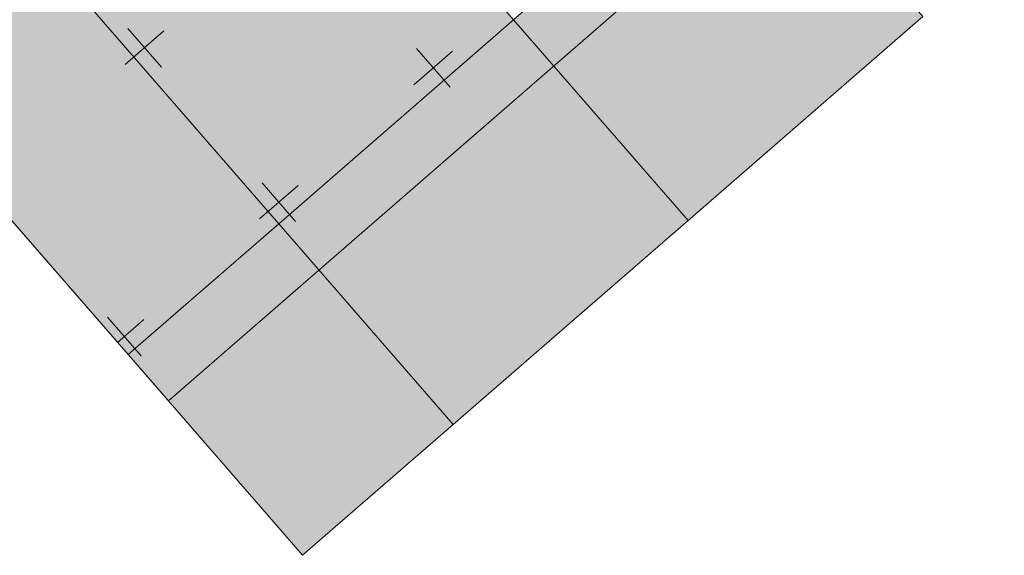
# Model space of a CAD drawing. Header units: millimetres. Extents: x 130528 to 177851, y 51760 to 113805.
# Tile 34 of 88: x 150398 to 151360, y 76023 to 76547. Entities that reach past the tile are written whole.
import ezdxf

# ---------------------------------------------------------------- set-up
doc = ezdxf.new("R2010")
doc.units = ezdxf.units.MM
for name, color, linetype, lineweight, true_color in [('_SA-LAGI', 7, 'Continuous', 9, 0x5b5b5b), ('_SA-LAGI_hatch', 7, 'Continuous', 5, 0x787878), ('_SA-PORAND', 7, 'Continuous', 9, 0x5b5b5b), ('_SA-PORAND_hatch', 254, 'Continuous', 9, 0xbebebe)]:
    doc.layers.add(name, color=color, linetype=linetype, lineweight=lineweight, true_color=true_color)

msp = doc.modelspace()

# ---------------------------------------------------------------- hatches: boundary and pattern name
at = {"layer": '_SA-LAGI_hatch'}
h = msp.add_hatch(dxfattribs=at)
h.set_pattern_fill('Plus', color=256, scale=200, angle=41, style=0, pattern_type=2)
h.set_pattern_definition([(41, (-18.87, -16.4), (-131.2118, 150.94192), [50, -150]), (131, (16.4, -18.87), (-150.94192, -131.2118), [50, -150])])
h.paths.add_polyline_path([(147282.62, 79925.17), (150905.23, 83074.25), (154165.84, 79323.35), (150543.24, 76174.26)], flags=0)
at = {"layer": '_SA-PORAND_hatch', "true_color": 0xebebeb}
for points in [[(150880.47, 76546.92), (150090.58, 77455.59), (149861.15, 77256.15), (150651.04, 76347.48)], [(150651.04, 76347.48), (149861.15, 77256.15), (149713.98, 77128.22), (150503.87, 76219.55)], [(151051.05, 76350.7), (150880.47, 76546.92), (150651.04, 76347.48), (150821.62, 76151.25)], [(150821.62, 76151.25), (150651.04, 76347.48), (150503.87, 76219.55), (150674.45, 76023.32)]]:
    msp.add_hatch(color=7, dxfattribs=at).paths.add_polyline_path(points, flags=0)
at = {"layer": '_SA-PORAND_hatch', "true_color": 0xfafafa}
msp.add_hatch(color=7, dxfattribs=at).paths.add_polyline_path([(151280.48, 76550.14), (151109.91, 76746.36), (150880.47, 76546.92), (151051.05, 76350.7)], flags=0)

# ---------------------------------------------------------------- linework, layer by layer
at = {"layer": '_SA-LAGI'}
msp.add_lwpolyline([(147282.62, 79925.17), (150905.23, 83074.25), (154165.84, 79323.35), (150543.24, 76174.26)], close=True, dxfattribs=at)
at = {"layer": '_SA-PORAND'}
msp.add_lwpolyline([(150905.23, 83074.25), (154165.84, 79323.35), (150543.24, 76174.26), (147315.42, 79887.44), (149609.74, 81881.85), (148396.04, 83278.07)], dxfattribs=at)
for points in [[(150880.47, 76546.92), (150090.58, 77455.59), (149861.15, 77256.15), (150651.04, 76347.48)], [(150651.04, 76347.48), (149861.15, 77256.15), (149713.98, 77128.22), (150503.87, 76219.55)], [(151280.48, 76550.14), (151109.91, 76746.36), (150880.47, 76546.92), (151051.05, 76350.7)], [(151051.05, 76350.7), (150880.47, 76546.92), (150651.04, 76347.48), (150821.62, 76151.25)], [(150821.62, 76151.25), (150651.04, 76347.48), (150503.87, 76219.55), (150674.45, 76023.32)]]:
    msp.add_lwpolyline(points, close=True, dxfattribs=at)

doc.saveas('drawing.dxf')
